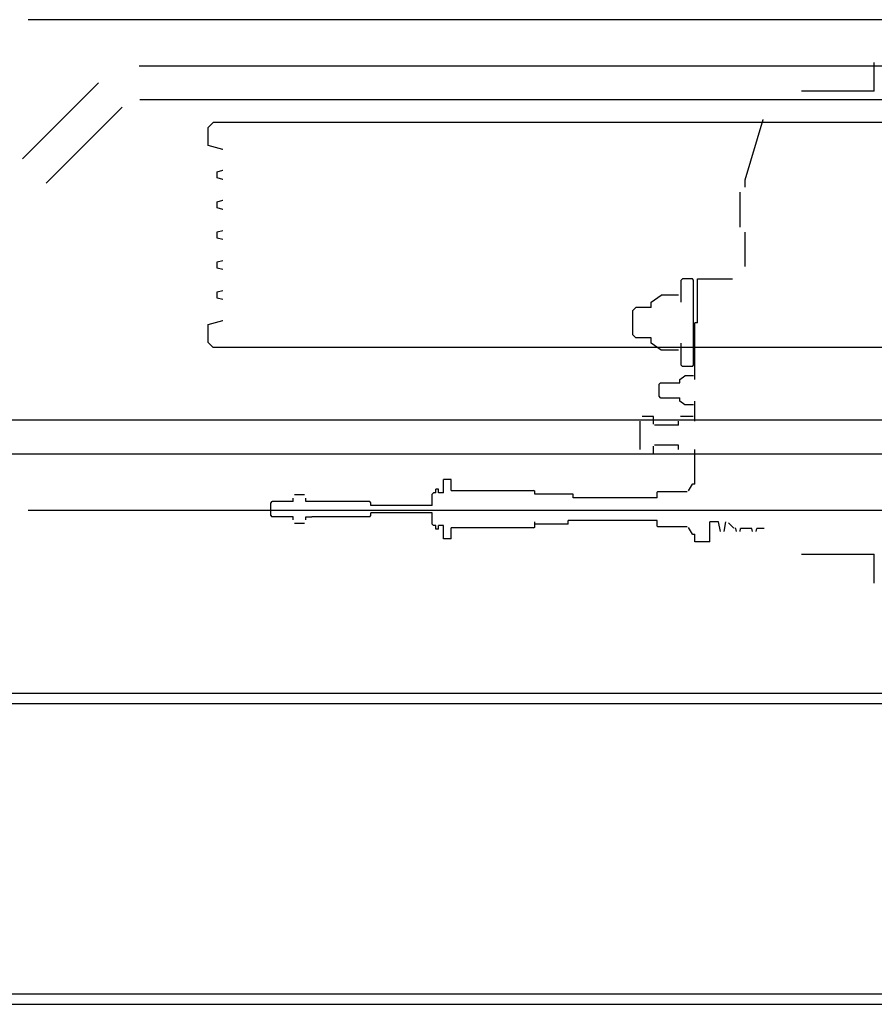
# Model space of a CAD drawing. Header units: millimetres. Extents: x -8838 to 31257, y -6224 to 3754.
# Tile 113 of 205: x 3743 to 3777, y -4956 to -4916. Entities that reach past the tile are written whole.
import ezdxf

# ---------------------------------------------------------------- set-up
doc = ezdxf.new("R2010")
doc.units = ezdxf.units.MM
doc.header["$LTSCALE"] = 10
doc.header["$MEASUREMENT"] = 0
doc.linetypes.add('rzut 2 pietra$0$ArchiTECH.PC Solid Line Type', pattern=[0])
doc.linetypes.add('SUFIT_2 PIETRO$0$ArchiTECH.PC Solid Line Type', pattern=[0])
doc.layers.add('IS_ARCH', color=254, linetype='CONTINUOUS', lineweight=18)
doc.layers.add('SUFIT_2 PIETRO$0$WINDA', color=254, linetype='CONTINUOUS')

msp = doc.modelspace()

# ---------------------------------------------------------------- linework, layer by layer
at = {"layer": 'IS_ARCH', "linetype": 'rzut 2 pietra$0$ArchiTECH.PC Solid Line Type'}
for p, q in [((3800.098, -4916.29), (3743.498, -4916.29)), ((3800.098, -4916.29), (3743.498, -4916.29)), ((3800.098, -4916.29), (3743.498, -4916.29)), ((3795.656, -4918.14), (3747.94, -4918.14)), ((3795.656, -4918.14), (3747.94, -4918.14)), ((3795.656, -4918.14), (3747.94, -4918.14)), ((3777.296, -4919.143), (3777.297, -4917.993)), ((3777.296, -4919.143), (3777.297, -4917.993)), ((3777.296, -4919.143), (3777.297, -4917.993)), ((3743.281, -4921.847), (3746.314, -4918.813)), ((3743.281, -4921.847), (3746.314, -4918.813)), ((3743.281, -4921.847), (3746.314, -4918.813)), ((3795.636, -4919.49), (3747.961, -4919.49)), ((3795.636, -4919.49), (3747.961, -4919.49)), ((3795.636, -4919.49), (3747.961, -4919.49)), ((3777.296, -4919.143), (3774.389, -4919.143)), ((3777.296, -4919.143), (3774.389, -4919.143)), ((3777.296, -4919.143), (3774.389, -4919.143)), ((3744.221, -4922.816), (3747.254, -4919.782)), ((3744.221, -4922.816), (3747.254, -4919.782)), ((3744.221, -4922.816), (3747.254, -4919.782)), ((3772.133, -4922.693), (3772.856, -4920.283)), ((3772.133, -4922.693), (3772.856, -4920.283)), ((3772.133, -4922.693), (3772.856, -4920.283)), ((3750.698, -4920.59), (3750.898, -4920.39)), ((3750.698, -4920.59), (3750.898, -4920.39)), ((3750.698, -4920.59), (3750.898, -4920.39)), ((3750.698, -4921.318), (3750.698, -4920.59)), ((3750.698, -4921.318), (3750.698, -4920.59)), ((3750.698, -4921.318), (3750.698, -4920.59)), ((3792.698, -4920.39), (3750.898, -4920.39)), ((3792.698, -4920.39), (3750.898, -4920.39)), ((3792.698, -4920.39), (3750.898, -4920.39)), ((3751.28, -4921.474), (3750.698, -4921.318)), ((3751.28, -4921.474), (3750.698, -4921.318)), ((3751.28, -4921.474), (3750.698, -4921.318)), ((3751.048, -4922.367), (3751.28, -4922.305)), ((3751.048, -4922.367), (3751.28, -4922.305)), ((3751.048, -4922.367), (3751.28, -4922.305)), ((3751.048, -4922.612), (3751.048, -4922.367)), ((3751.048, -4922.612), (3751.048, -4922.367)), ((3751.048, -4922.612), (3751.048, -4922.367)), ((3751.28, -4922.674), (3751.048, -4922.612)), ((3751.28, -4922.674), (3751.048, -4922.612)), ((3751.28, -4922.674), (3751.048, -4922.612)), ((3772.133, -4922.979), (3772.133, -4922.693)), ((3772.133, -4922.979), (3772.133, -4922.693)), ((3772.133, -4922.979), (3772.133, -4922.693)), ((3771.933, -4924.579), (3771.933, -4923.179)), ((3771.933, -4924.579), (3771.933, -4923.179)), ((3771.933, -4924.579), (3771.933, -4923.179)), ((3751.048, -4923.567), (3751.28, -4923.505)), ((3751.048, -4923.567), (3751.28, -4923.505)), ((3751.048, -4923.567), (3751.28, -4923.505)), ((3751.048, -4923.812), (3751.048, -4923.567)), ((3751.048, -4923.812), (3751.048, -4923.567)), ((3751.048, -4923.812), (3751.048, -4923.567)), ((3751.28, -4923.874), (3751.048, -4923.812)), ((3751.28, -4923.874), (3751.048, -4923.812)), ((3751.28, -4923.874), (3751.048, -4923.812)), ((3751.048, -4924.767), (3751.28, -4924.705)), ((3751.048, -4924.767), (3751.28, -4924.705)), ((3751.048, -4924.767), (3751.28, -4924.705)), ((3751.048, -4925.012), (3751.048, -4924.767)), ((3751.048, -4925.012), (3751.048, -4924.767)), ((3751.048, -4925.012), (3751.048, -4924.767)), ((3751.28, -4925.074), (3751.048, -4925.012)), ((3751.28, -4925.074), (3751.048, -4925.012)), ((3751.28, -4925.074), (3751.048, -4925.012)), ((3772.133, -4926.143), (3772.133, -4924.779)), ((3772.133, -4926.143), (3772.133, -4924.779)), ((3772.133, -4926.143), (3772.133, -4924.779)), ((3751.048, -4925.967), (3751.28, -4925.905)), ((3751.048, -4925.967), (3751.28, -4925.905)), ((3751.048, -4925.967), (3751.28, -4925.905)), ((3751.048, -4926.212), (3751.048, -4925.967)), ((3751.048, -4926.212), (3751.048, -4925.967)), ((3751.048, -4926.212), (3751.048, -4925.967)), ((3751.28, -4926.274), (3751.048, -4926.212)), ((3751.28, -4926.274), (3751.048, -4926.212)), ((3751.28, -4926.274), (3751.048, -4926.212)), ((3769.581, -4926.693), (3769.631, -4926.643)), ((3769.581, -4926.693), (3769.631, -4926.643)), ((3769.581, -4926.693), (3769.631, -4926.643)), ((3769.581, -4927.57), (3769.581, -4926.693)), ((3769.581, -4927.57), (3769.581, -4926.693)), ((3769.581, -4927.57), (3769.581, -4926.693)), ((3770.031, -4926.643), (3769.631, -4926.643)), ((3770.031, -4926.643), (3769.631, -4926.643)), ((3770.031, -4926.643), (3769.631, -4926.643)), ((3770.081, -4926.693), (3770.031, -4926.643)), ((3770.081, -4926.693), (3770.031, -4926.643)), ((3770.081, -4926.693), (3770.031, -4926.643)), ((3770.081, -4930.093), (3770.081, -4926.693)), ((3770.081, -4930.093), (3770.081, -4926.693)), ((3770.081, -4930.093), (3770.081, -4926.693)), ((3770.233, -4926.643), (3771.633, -4926.643)), ((3770.233, -4928.393), (3770.233, -4926.643)), ((3770.233, -4926.643), (3771.633, -4926.643)), ((3770.233, -4928.393), (3770.233, -4926.643)), ((3770.233, -4928.393), (3770.233, -4926.643)), ((3770.233, -4926.643), (3771.633, -4926.643)), ((3751.048, -4927.167), (3751.28, -4927.105)), ((3751.048, -4927.167), (3751.28, -4927.105)), ((3751.048, -4927.167), (3751.28, -4927.105)), ((3751.048, -4927.412), (3751.048, -4927.167)), ((3751.048, -4927.412), (3751.048, -4927.167)), ((3751.048, -4927.412), (3751.048, -4927.167)), ((3768.381, -4927.57), (3768.783, -4927.296)), ((3768.381, -4927.57), (3768.783, -4927.296)), ((3768.381, -4927.57), (3768.783, -4927.296)), ((3769.478, -4927.296), (3768.783, -4927.296)), ((3769.478, -4927.296), (3768.783, -4927.296)), ((3769.478, -4927.296), (3768.783, -4927.296)), ((3751.28, -4927.474), (3751.048, -4927.412)), ((3751.28, -4927.474), (3751.048, -4927.412)), ((3751.28, -4927.474), (3751.048, -4927.412)), ((3768.381, -4927.793), (3768.381, -4927.57)), ((3768.381, -4927.793), (3768.381, -4927.57)), ((3768.381, -4927.793), (3768.381, -4927.57)), ((3767.651, -4927.913), (3767.771, -4927.793)), ((3767.651, -4927.913), (3767.771, -4927.793)), ((3767.651, -4927.913), (3767.771, -4927.793)), ((3767.651, -4928.873), (3767.651, -4927.913)), ((3767.651, -4928.873), (3767.651, -4927.913)), ((3767.651, -4928.873), (3767.651, -4927.913)), ((3768.381, -4927.793), (3767.771, -4927.793)), ((3768.381, -4927.793), (3767.771, -4927.793)), ((3768.381, -4927.793), (3767.771, -4927.793)), ((3750.698, -4928.461), (3751.28, -4928.305)), ((3750.698, -4928.461), (3751.28, -4928.305)), ((3750.698, -4928.461), (3751.28, -4928.305)), ((3750.698, -4929.19), (3750.698, -4928.461)), ((3750.698, -4929.19), (3750.698, -4928.461)), ((3750.698, -4929.19), (3750.698, -4928.461)), ((3770.233, -4928.393), (3770.131, -4928.393)), ((3770.131, -4930.659), (3770.131, -4928.393)), ((3770.233, -4928.393), (3770.131, -4928.393)), ((3770.131, -4930.659), (3770.131, -4928.393)), ((3770.131, -4930.659), (3770.131, -4928.393)), ((3770.233, -4928.393), (3770.131, -4928.393)), ((3767.771, -4928.993), (3767.651, -4928.873)), ((3767.771, -4928.993), (3767.651, -4928.873)), ((3767.771, -4928.993), (3767.651, -4928.873)), ((3750.898, -4929.39), (3750.698, -4929.19)), ((3750.898, -4929.39), (3750.698, -4929.19)), ((3750.898, -4929.39), (3750.698, -4929.19)), ((3768.381, -4928.993), (3767.771, -4928.993)), ((3768.381, -4928.993), (3767.771, -4928.993)), ((3768.381, -4928.993), (3767.771, -4928.993)), ((3768.381, -4929.215), (3768.381, -4928.993)), ((3768.381, -4929.215), (3768.381, -4928.993)), ((3768.381, -4929.215), (3768.381, -4928.993)), ((3768.783, -4929.489), (3768.381, -4929.215)), ((3768.783, -4929.489), (3768.381, -4929.215)), ((3768.783, -4929.489), (3768.381, -4929.215)), ((3769.581, -4930.093), (3769.581, -4929.215)), ((3769.581, -4930.093), (3769.581, -4929.215)), ((3769.581, -4930.093), (3769.581, -4929.215)), ((3792.698, -4929.39), (3750.898, -4929.39)), ((3792.698, -4929.39), (3750.898, -4929.39)), ((3792.698, -4929.39), (3750.898, -4929.39)), ((3769.478, -4929.489), (3768.783, -4929.489)), ((3769.478, -4929.489), (3768.783, -4929.489)), ((3769.478, -4929.489), (3768.783, -4929.489)), ((3769.631, -4930.143), (3769.581, -4930.093)), ((3769.631, -4930.143), (3769.581, -4930.093)), ((3769.631, -4930.143), (3769.581, -4930.093)), ((3770.031, -4930.143), (3770.081, -4930.093)), ((3770.031, -4930.143), (3770.081, -4930.093)), ((3770.031, -4930.143), (3770.081, -4930.093)), ((3769.531, -4930.659), (3769.734, -4930.515)), ((3769.531, -4930.659), (3769.734, -4930.515)), ((3769.531, -4930.659), (3769.734, -4930.515)), ((3770.031, -4930.143), (3769.631, -4930.143)), ((3770.031, -4930.143), (3769.631, -4930.143)), ((3770.031, -4930.143), (3769.631, -4930.143)), ((3770.077, -4930.515), (3769.734, -4930.515)), ((3770.077, -4930.515), (3769.734, -4930.515)), ((3770.077, -4930.515), (3769.734, -4930.515)), ((3768.704, -4930.853), (3768.764, -4930.793)), ((3768.704, -4930.853), (3768.764, -4930.793)), ((3768.704, -4930.853), (3768.764, -4930.793)), ((3768.704, -4931.333), (3768.704, -4930.853)), ((3768.704, -4931.333), (3768.704, -4930.853)), ((3768.704, -4931.333), (3768.704, -4930.853)), ((3768.764, -4930.793), (3769.531, -4930.793)), ((3768.764, -4930.793), (3769.531, -4930.793)), ((3768.764, -4930.793), (3769.531, -4930.793)), ((3769.531, -4930.793), (3769.531, -4930.659)), ((3769.531, -4930.793), (3769.531, -4930.659)), ((3769.531, -4930.793), (3769.531, -4930.659)), ((3768.764, -4931.393), (3768.704, -4931.333)), ((3768.764, -4931.393), (3768.704, -4931.333)), ((3768.764, -4931.393), (3768.704, -4931.333)), ((3768.764, -4931.393), (3769.531, -4931.393)), ((3768.764, -4931.393), (3769.531, -4931.393)), ((3768.764, -4931.393), (3769.531, -4931.393)), ((3769.531, -4931.526), (3769.531, -4931.393)), ((3769.531, -4931.526), (3769.531, -4931.393)), ((3769.531, -4931.526), (3769.531, -4931.393)), ((3769.734, -4931.67), (3769.531, -4931.526)), ((3769.734, -4931.67), (3769.531, -4931.526)), ((3769.734, -4931.67), (3769.531, -4931.526)), ((3770.077, -4931.67), (3769.734, -4931.67)), ((3770.077, -4931.67), (3769.734, -4931.67)), ((3770.077, -4931.67), (3769.734, -4931.67)), ((3770.131, -4932.33), (3770.131, -4931.526)), ((3770.131, -4932.33), (3770.131, -4931.526)), ((3770.131, -4932.33), (3770.131, -4931.526)), ((3804.998, -4932.29), (3738.599, -4932.29)), ((3804.998, -4932.29), (3738.599, -4932.29)), ((3804.998, -4932.29), (3738.599, -4932.29)), ((3767.95, -4933.455), (3767.95, -4932.33)), ((3767.95, -4933.455), (3767.95, -4932.33)), ((3767.95, -4933.455), (3767.95, -4932.33)), ((3768.48, -4932.142), (3768.02, -4932.142)), ((3768.48, -4932.142), (3768.02, -4932.142)), ((3768.48, -4932.142), (3768.02, -4932.142)), ((3768.48, -4932.453), (3768.48, -4932.142)), ((3768.48, -4932.453), (3768.48, -4932.142)), ((3768.48, -4932.453), (3768.48, -4932.142)), ((3769.481, -4932.493), (3768.52, -4932.493)), ((3769.481, -4932.493), (3768.52, -4932.493)), ((3769.481, -4932.493), (3768.52, -4932.493)), ((3769.481, -4932.493), (3769.481, -4932.33)), ((3769.481, -4932.493), (3769.481, -4932.33)), ((3769.481, -4932.493), (3769.481, -4932.33)), ((3770.061, -4932.142), (3769.55, -4932.142)), ((3770.061, -4932.142), (3769.55, -4932.142)), ((3770.061, -4932.142), (3769.55, -4932.142)), ((3804.948, -4933.64), (3738.749, -4933.64)), ((3804.948, -4933.64), (3738.749, -4933.64)), ((3804.948, -4933.64), (3738.749, -4933.64)), ((3768.48, -4933.643), (3768.02, -4933.643)), ((3768.48, -4933.643), (3768.02, -4933.643)), ((3768.48, -4933.643), (3768.02, -4933.643)), ((3768.48, -4933.643), (3768.48, -4933.333)), ((3768.48, -4933.643), (3768.48, -4933.333)), ((3768.48, -4933.643), (3768.48, -4933.333)), ((3769.481, -4933.293), (3768.52, -4933.293)), ((3769.481, -4933.293), (3768.52, -4933.293)), ((3769.481, -4933.293), (3768.52, -4933.293)), ((3769.481, -4933.455), (3769.481, -4933.293)), ((3769.481, -4933.455), (3769.481, -4933.293)), ((3769.481, -4933.455), (3769.481, -4933.293)), ((3770.061, -4933.643), (3769.55, -4933.643)), ((3770.061, -4933.643), (3769.55, -4933.643)), ((3770.061, -4933.643), (3769.55, -4933.643)), ((3770.131, -4934.132), (3770.131, -4933.455)), ((3770.131, -4934.132), (3770.131, -4933.455)), ((3770.131, -4934.132), (3770.131, -4933.455)), ((3770.131, -4934.843), (3770.131, -4934.132)), ((3770.131, -4934.843), (3770.131, -4934.132)), ((3770.131, -4934.843), (3770.131, -4934.132)), ((3760.391, -4934.658), (3760.091, -4934.658)), ((3760.091, -4935.193), (3760.091, -4934.658)), ((3760.391, -4934.658), (3760.091, -4934.658)), ((3760.091, -4935.193), (3760.091, -4934.658)), ((3760.091, -4935.193), (3760.091, -4934.658)), ((3760.391, -4934.658), (3760.091, -4934.658)), ((3760.391, -4935.093), (3760.391, -4934.658)), ((3760.391, -4935.093), (3760.391, -4934.658)), ((3760.391, -4935.093), (3760.391, -4934.658)), ((3769.878, -4935.113), (3770.033, -4934.843)), ((3769.878, -4935.113), (3770.033, -4934.843)), ((3769.878, -4935.113), (3770.033, -4934.843)), ((3770.131, -4934.843), (3770.033, -4934.843)), ((3770.131, -4934.843), (3770.033, -4934.843)), ((3770.131, -4934.843), (3770.033, -4934.843)), ((3770.131, -4934.843), (3770.131, -4934.743)), ((3770.131, -4934.843), (3770.131, -4934.743)), ((3770.131, -4934.843), (3770.131, -4934.743)), ((3759.641, -4935.243), (3759.691, -4935.193)), ((3759.641, -4935.243), (3759.691, -4935.193)), ((3759.641, -4935.243), (3759.691, -4935.193)), ((3759.641, -4935.493), (3759.641, -4935.243)), ((3759.641, -4935.493), (3759.641, -4935.243)), ((3759.641, -4935.493), (3759.641, -4935.243)), ((3759.781, -4935.193), (3759.691, -4935.193)), ((3759.781, -4935.193), (3759.691, -4935.193)), ((3759.781, -4935.193), (3759.691, -4935.193)), ((3759.891, -4935.043), (3759.781, -4935.043)), ((3759.781, -4935.193), (3759.781, -4935.043)), ((3759.891, -4935.043), (3759.781, -4935.043)), ((3759.781, -4935.193), (3759.781, -4935.043)), ((3759.781, -4935.193), (3759.781, -4935.043)), ((3759.891, -4935.043), (3759.781, -4935.043)), ((3759.891, -4935.193), (3759.891, -4935.043)), ((3759.891, -4935.193), (3759.891, -4935.043)), ((3759.891, -4935.193), (3759.891, -4935.043)), ((3760.091, -4935.193), (3759.891, -4935.193)), ((3760.091, -4935.193), (3759.891, -4935.193)), ((3760.091, -4935.193), (3759.891, -4935.193)), ((3760.391, -4935.093), (3763.691, -4935.093)), ((3760.391, -4935.093), (3763.691, -4935.093)), ((3760.391, -4935.093), (3763.691, -4935.093)), ((3763.741, -4935.143), (3763.691, -4935.093)), ((3763.741, -4935.143), (3763.691, -4935.093)), ((3763.741, -4935.143), (3763.691, -4935.093)), ((3763.741, -4935.243), (3763.741, -4935.143)), ((3763.741, -4935.243), (3763.741, -4935.143)), ((3763.741, -4935.243), (3763.741, -4935.143)), ((3765.269, -4935.243), (3763.741, -4935.243)), ((3765.269, -4935.243), (3763.741, -4935.243)), ((3765.269, -4935.243), (3763.741, -4935.243)), ((3765.269, -4935.393), (3765.269, -4935.243)), ((3765.269, -4935.393), (3765.269, -4935.243)), ((3765.269, -4935.393), (3765.269, -4935.243)), ((3768.626, -4935.163), (3768.646, -4935.143)), ((3768.626, -4935.163), (3768.646, -4935.143)), ((3768.626, -4935.163), (3768.646, -4935.143)), ((3768.626, -4935.353), (3768.626, -4935.163)), ((3768.626, -4935.353), (3768.626, -4935.163)), ((3768.626, -4935.353), (3768.626, -4935.163)), ((3768.646, -4935.143), (3769.826, -4935.143)), ((3768.646, -4935.143), (3769.826, -4935.143)), ((3768.646, -4935.143), (3769.826, -4935.143)), ((3753.193, -4935.603), (3753.253, -4935.543)), ((3753.193, -4935.603), (3753.253, -4935.543)), ((3753.193, -4935.603), (3753.253, -4935.543)), ((3753.193, -4936.083), (3753.193, -4935.603)), ((3753.193, -4936.083), (3753.193, -4935.603)), ((3753.193, -4936.083), (3753.193, -4935.603)), ((3754.093, -4935.543), (3753.253, -4935.543)), ((3754.093, -4935.543), (3753.253, -4935.543)), ((3754.093, -4935.543), (3753.253, -4935.543)), ((3754.093, -4935.543), (3754.093, -4935.409)), ((3754.093, -4935.543), (3754.093, -4935.409)), ((3754.093, -4935.543), (3754.093, -4935.409)), ((3754.539, -4935.265), (3754.146, -4935.265)), ((3754.539, -4935.265), (3754.146, -4935.265)), ((3754.539, -4935.265), (3754.146, -4935.265)), ((3754.593, -4935.543), (3754.593, -4935.409)), ((3754.593, -4935.543), (3754.593, -4935.409)), ((3754.593, -4935.543), (3754.593, -4935.409)), ((3757.143, -4935.543), (3754.593, -4935.543)), ((3757.143, -4935.543), (3754.593, -4935.543)), ((3757.143, -4935.543), (3754.593, -4935.543)), ((3757.193, -4935.593), (3757.143, -4935.543)), ((3757.193, -4935.593), (3757.143, -4935.543)), ((3757.193, -4935.593), (3757.143, -4935.543)), ((3757.193, -4935.693), (3757.193, -4935.593)), ((3757.193, -4935.693), (3757.193, -4935.593)), ((3757.193, -4935.693), (3757.193, -4935.593)), ((3759.641, -4935.693), (3759.641, -4935.493)), ((3759.641, -4935.693), (3759.641, -4935.493)), ((3759.641, -4935.693), (3759.641, -4935.493)), ((3768.626, -4935.393), (3765.269, -4935.393)), ((3768.626, -4935.393), (3765.269, -4935.393)), ((3768.626, -4935.393), (3765.269, -4935.393)), ((3768.626, -4935.393), (3768.626, -4935.353)), ((3768.626, -4935.393), (3768.626, -4935.353)), ((3768.626, -4935.393), (3768.626, -4935.353)), ((3800.098, -4935.89), (3743.498, -4935.89)), ((3800.098, -4935.89), (3743.498, -4935.89)), ((3800.098, -4935.89), (3743.498, -4935.89)), ((3759.641, -4935.693), (3757.193, -4935.693)), ((3759.641, -4935.693), (3757.193, -4935.693)), ((3759.641, -4935.693), (3757.193, -4935.693)), ((3759.641, -4935.993), (3757.193, -4935.993)), ((3757.193, -4936.093), (3757.193, -4935.993)), ((3759.641, -4935.993), (3757.193, -4935.993)), ((3757.193, -4936.093), (3757.193, -4935.993)), ((3757.193, -4936.093), (3757.193, -4935.993)), ((3759.641, -4935.993), (3757.193, -4935.993)), ((3759.641, -4936.193), (3759.641, -4935.993)), ((3759.641, -4936.193), (3759.641, -4935.993)), ((3759.641, -4936.193), (3759.641, -4935.993)), ((3753.253, -4936.143), (3753.193, -4936.083)), ((3753.253, -4936.143), (3753.193, -4936.083)), ((3753.253, -4936.143), (3753.193, -4936.083)), ((3754.093, -4936.143), (3753.253, -4936.143)), ((3754.093, -4936.143), (3753.253, -4936.143)), ((3754.093, -4936.143), (3753.253, -4936.143)), ((3754.093, -4936.276), (3754.093, -4936.143)), ((3754.093, -4936.276), (3754.093, -4936.143)), ((3754.093, -4936.276), (3754.093, -4936.143)), ((3754.539, -4936.42), (3754.146, -4936.42)), ((3754.539, -4936.42), (3754.146, -4936.42)), ((3754.539, -4936.42), (3754.146, -4936.42)), ((3754.593, -4936.143), (3754.836, -4936.143)), ((3754.593, -4936.276), (3754.593, -4936.143)), ((3754.593, -4936.143), (3754.836, -4936.143)), ((3754.593, -4936.276), (3754.593, -4936.143)), ((3754.593, -4936.276), (3754.593, -4936.143)), ((3754.593, -4936.143), (3754.836, -4936.143)), ((3757.143, -4936.143), (3754.836, -4936.143)), ((3757.143, -4936.143), (3754.836, -4936.143)), ((3757.143, -4936.143), (3754.836, -4936.143)), ((3757.143, -4936.143), (3757.193, -4936.093)), ((3757.143, -4936.143), (3757.193, -4936.093)), ((3757.143, -4936.143), (3757.193, -4936.093)), ((3759.641, -4936.443), (3759.641, -4936.193)), ((3759.641, -4936.443), (3759.641, -4936.193)), ((3759.641, -4936.443), (3759.641, -4936.193)), ((3763.741, -4936.543), (3763.741, -4936.343)), ((3763.741, -4936.543), (3763.741, -4936.343)), ((3763.741, -4936.543), (3763.741, -4936.343)), ((3768.626, -4936.293), (3765.07, -4936.293)), ((3765.07, -4936.443), (3765.07, -4936.293)), ((3768.626, -4936.293), (3765.07, -4936.293)), ((3765.07, -4936.443), (3765.07, -4936.293)), ((3765.07, -4936.443), (3765.07, -4936.293)), ((3768.626, -4936.293), (3765.07, -4936.293)), ((3768.626, -4936.523), (3768.626, -4936.293)), ((3768.626, -4936.523), (3768.626, -4936.293)), ((3768.626, -4936.523), (3768.626, -4936.293)), ((3771.08, -4936.343), (3770.731, -4936.343)), ((3770.731, -4936.643), (3770.731, -4936.343)), ((3770.731, -4937.143), (3770.731, -4936.343)), ((3771.08, -4936.343), (3770.731, -4936.343)), ((3770.731, -4936.643), (3770.731, -4936.343)), ((3770.731, -4937.143), (3770.731, -4936.343)), ((3770.731, -4937.143), (3770.731, -4936.343)), ((3770.731, -4936.643), (3770.731, -4936.343)), ((3771.08, -4936.343), (3770.731, -4936.343)), ((3771.151, -4936.731), (3771.08, -4936.343)), ((3771.151, -4936.731), (3771.08, -4936.343)), ((3771.151, -4936.731), (3771.08, -4936.343)), ((3771.299, -4936.731), (3771.369, -4936.343)), ((3771.299, -4936.731), (3771.369, -4936.343)), ((3771.299, -4936.731), (3771.369, -4936.343)), ((3771.683, -4936.6), (3771.472, -4936.389)), ((3771.683, -4936.6), (3771.472, -4936.389)), ((3771.683, -4936.6), (3771.472, -4936.389)), ((3759.691, -4936.493), (3759.641, -4936.443)), ((3759.691, -4936.493), (3759.641, -4936.443)), ((3759.691, -4936.493), (3759.641, -4936.443)), ((3759.781, -4936.493), (3759.691, -4936.493)), ((3759.781, -4936.493), (3759.691, -4936.493)), ((3759.781, -4936.493), (3759.691, -4936.493)), ((3759.781, -4936.643), (3759.781, -4936.493)), ((3759.781, -4936.643), (3759.781, -4936.493)), ((3759.781, -4936.643), (3759.781, -4936.493)), ((3759.891, -4936.643), (3759.781, -4936.643)), ((3759.891, -4936.643), (3759.781, -4936.643)), ((3759.891, -4936.643), (3759.781, -4936.643)), ((3760.091, -4936.493), (3759.891, -4936.493)), ((3759.891, -4936.643), (3759.891, -4936.493)), ((3760.091, -4936.493), (3759.891, -4936.493)), ((3759.891, -4936.643), (3759.891, -4936.493)), ((3759.891, -4936.643), (3759.891, -4936.493)), ((3760.091, -4936.493), (3759.891, -4936.493)), ((3760.091, -4937.028), (3760.091, -4936.493)), ((3760.091, -4937.028), (3760.091, -4936.493)), ((3760.091, -4937.028), (3760.091, -4936.493)), ((3760.391, -4937.028), (3760.391, -4936.593)), ((3763.691, -4936.593), (3760.391, -4936.593)), ((3760.391, -4937.028), (3760.391, -4936.593)), ((3763.691, -4936.593), (3760.391, -4936.593)), ((3763.691, -4936.593), (3760.391, -4936.593)), ((3760.391, -4937.028), (3760.391, -4936.593)), ((3763.691, -4936.593), (3763.741, -4936.543)), ((3763.691, -4936.593), (3763.741, -4936.543)), ((3763.691, -4936.593), (3763.741, -4936.543)), ((3765.07, -4936.443), (3763.741, -4936.443)), ((3765.07, -4936.443), (3763.741, -4936.443)), ((3765.07, -4936.443), (3763.741, -4936.443)), ((3768.646, -4936.543), (3768.626, -4936.523)), ((3768.646, -4936.543), (3768.626, -4936.523)), ((3768.646, -4936.543), (3768.626, -4936.523)), ((3769.826, -4936.543), (3768.646, -4936.543)), ((3769.826, -4936.543), (3768.646, -4936.543)), ((3769.826, -4936.543), (3768.646, -4936.543)), ((3770.033, -4936.843), (3769.878, -4936.573)), ((3770.033, -4936.843), (3769.878, -4936.573)), ((3770.033, -4936.843), (3769.878, -4936.573)), ((3771.77, -4936.618), (3771.725, -4936.618)), ((3771.77, -4936.618), (3771.725, -4936.618)), ((3771.77, -4936.618), (3771.725, -4936.618)), ((3771.791, -4936.731), (3771.77, -4936.618)), ((3771.791, -4936.731), (3771.77, -4936.618)), ((3771.791, -4936.731), (3771.77, -4936.618)), ((3771.939, -4936.731), (3771.959, -4936.618)), ((3771.939, -4936.731), (3771.959, -4936.618)), ((3771.939, -4936.731), (3771.959, -4936.618)), ((3772.41, -4936.618), (3771.959, -4936.618)), ((3772.41, -4936.618), (3771.959, -4936.618)), ((3772.41, -4936.618), (3771.959, -4936.618)), ((3772.431, -4936.731), (3772.41, -4936.618)), ((3772.431, -4936.731), (3772.41, -4936.618)), ((3772.431, -4936.731), (3772.41, -4936.618)), ((3772.579, -4936.731), (3772.599, -4936.618)), ((3772.579, -4936.731), (3772.599, -4936.618)), ((3772.579, -4936.731), (3772.599, -4936.618)), ((3772.896, -4936.618), (3772.599, -4936.618)), ((3772.896, -4936.618), (3772.599, -4936.618)), ((3772.896, -4936.618), (3772.599, -4936.618)), ((3760.391, -4937.028), (3760.091, -4937.028)), ((3760.391, -4937.028), (3760.091, -4937.028)), ((3760.391, -4937.028), (3760.091, -4937.028)), ((3770.033, -4936.843), (3770.131, -4936.843)), ((3770.033, -4936.843), (3770.131, -4936.843)), ((3770.033, -4936.843), (3770.131, -4936.843)), ((3770.131, -4937.143), (3770.131, -4936.843)), ((3770.131, -4937.143), (3770.131, -4936.843)), ((3770.131, -4937.143), (3770.131, -4936.843)), ((3770.731, -4937.143), (3770.131, -4937.143)), ((3770.731, -4937.143), (3770.131, -4937.143)), ((3770.731, -4937.143), (3770.131, -4937.143)), ((3774.389, -4937.643), (3777.297, -4937.643)), ((3774.389, -4937.643), (3777.297, -4937.643)), ((3774.389, -4937.643), (3777.297, -4937.643)), ((3777.297, -4938.793), (3777.297, -4937.643)), ((3777.297, -4938.793), (3777.297, -4937.643)), ((3777.297, -4938.793), (3777.297, -4937.643)), ((3905.298, -4943.21), (3715.298, -4943.21)), ((3905.298, -4943.21), (3715.298, -4943.21)), ((3905.298, -4943.21), (3715.298, -4943.21)), ((3905.298, -4943.21), (3715.298, -4943.21)), ((3905.298, -4943.624), (3715.428, -4943.624)), ((3703.298, -4955.21), (3917.298, -4955.21)), ((3703.428, -4955.624), (3917.298, -4955.624))]:
    msp.add_line(p, q, dxfattribs=at)
at = {"layer": 'SUFIT_2 PIETRO$0$WINDA', "linetype": 'SUFIT_2 PIETRO$0$ArchiTECH.PC Solid Line Type'}
for p, q in [((3800.098, -4916.29), (3743.498, -4916.29)), ((3800.098, -4916.29), (3743.498, -4916.29)), ((3800.098, -4916.29), (3743.498, -4916.29)), ((3795.656, -4918.14), (3747.94, -4918.14)), ((3795.656, -4918.14), (3747.94, -4918.14)), ((3795.656, -4918.14), (3747.94, -4918.14)), ((3777.296, -4919.143), (3777.297, -4917.993)), ((3777.296, -4919.143), (3777.297, -4917.993)), ((3777.296, -4919.143), (3777.297, -4917.993)), ((3743.281, -4921.847), (3746.314, -4918.813)), ((3743.281, -4921.847), (3746.314, -4918.813)), ((3743.281, -4921.847), (3746.314, -4918.813)), ((3795.636, -4919.49), (3747.961, -4919.49)), ((3795.636, -4919.49), (3747.961, -4919.49)), ((3795.636, -4919.49), (3747.961, -4919.49)), ((3777.296, -4919.143), (3774.389, -4919.143)), ((3777.296, -4919.143), (3774.389, -4919.143)), ((3777.296, -4919.143), (3774.389, -4919.143)), ((3744.221, -4922.816), (3747.254, -4919.782)), ((3744.221, -4922.816), (3747.254, -4919.782)), ((3744.221, -4922.816), (3747.254, -4919.782)), ((3772.133, -4922.693), (3772.856, -4920.283)), ((3772.133, -4922.693), (3772.856, -4920.283)), ((3772.133, -4922.693), (3772.856, -4920.283)), ((3750.698, -4920.59), (3750.898, -4920.39)), ((3750.698, -4920.59), (3750.898, -4920.39)), ((3750.698, -4920.59), (3750.898, -4920.39)), ((3750.698, -4921.318), (3750.698, -4920.59)), ((3750.698, -4921.318), (3750.698, -4920.59)), ((3750.698, -4921.318), (3750.698, -4920.59)), ((3792.698, -4920.39), (3750.898, -4920.39)), ((3792.698, -4920.39), (3750.898, -4920.39)), ((3792.698, -4920.39), (3750.898, -4920.39)), ((3751.28, -4921.474), (3750.698, -4921.318)), ((3751.28, -4921.474), (3750.698, -4921.318)), ((3751.28, -4921.474), (3750.698, -4921.318)), ((3751.048, -4922.367), (3751.28, -4922.305)), ((3751.048, -4922.367), (3751.28, -4922.305)), ((3751.048, -4922.367), (3751.28, -4922.305)), ((3751.048, -4922.612), (3751.048, -4922.367)), ((3751.048, -4922.612), (3751.048, -4922.367)), ((3751.048, -4922.612), (3751.048, -4922.367)), ((3751.28, -4922.674), (3751.048, -4922.612)), ((3751.28, -4922.674), (3751.048, -4922.612)), ((3751.28, -4922.674), (3751.048, -4922.612)), ((3772.133, -4922.979), (3772.133, -4922.693)), ((3772.133, -4922.979), (3772.133, -4922.693)), ((3772.133, -4922.979), (3772.133, -4922.693)), ((3771.933, -4924.579), (3771.933, -4923.179)), ((3771.933, -4924.579), (3771.933, -4923.179)), ((3771.933, -4924.579), (3771.933, -4923.179)), ((3751.048, -4923.567), (3751.28, -4923.505)), ((3751.048, -4923.567), (3751.28, -4923.505)), ((3751.048, -4923.567), (3751.28, -4923.505)), ((3751.048, -4923.812), (3751.048, -4923.567)), ((3751.048, -4923.812), (3751.048, -4923.567)), ((3751.048, -4923.812), (3751.048, -4923.567)), ((3751.28, -4923.874), (3751.048, -4923.812)), ((3751.28, -4923.874), (3751.048, -4923.812)), ((3751.28, -4923.874), (3751.048, -4923.812)), ((3751.048, -4924.767), (3751.28, -4924.705)), ((3751.048, -4924.767), (3751.28, -4924.705)), ((3751.048, -4924.767), (3751.28, -4924.705)), ((3751.048, -4925.012), (3751.048, -4924.767)), ((3751.048, -4925.012), (3751.048, -4924.767)), ((3751.048, -4925.012), (3751.048, -4924.767)), ((3751.28, -4925.074), (3751.048, -4925.012)), ((3751.28, -4925.074), (3751.048, -4925.012)), ((3751.28, -4925.074), (3751.048, -4925.012)), ((3772.133, -4926.143), (3772.133, -4924.779)), ((3772.133, -4926.143), (3772.133, -4924.779)), ((3772.133, -4926.143), (3772.133, -4924.779)), ((3751.048, -4925.967), (3751.28, -4925.905)), ((3751.048, -4925.967), (3751.28, -4925.905)), ((3751.048, -4925.967), (3751.28, -4925.905)), ((3751.048, -4926.212), (3751.048, -4925.967)), ((3751.048, -4926.212), (3751.048, -4925.967)), ((3751.048, -4926.212), (3751.048, -4925.967)), ((3751.28, -4926.274), (3751.048, -4926.212)), ((3751.28, -4926.274), (3751.048, -4926.212)), ((3751.28, -4926.274), (3751.048, -4926.212)), ((3769.581, -4926.693), (3769.631, -4926.643)), ((3769.581, -4926.693), (3769.631, -4926.643)), ((3769.581, -4926.693), (3769.631, -4926.643)), ((3769.581, -4927.57), (3769.581, -4926.693)), ((3769.581, -4927.57), (3769.581, -4926.693)), ((3769.581, -4927.57), (3769.581, -4926.693)), ((3770.031, -4926.643), (3769.631, -4926.643)), ((3770.031, -4926.643), (3769.631, -4926.643)), ((3770.031, -4926.643), (3769.631, -4926.643)), ((3770.081, -4926.693), (3770.031, -4926.643)), ((3770.081, -4926.693), (3770.031, -4926.643)), ((3770.081, -4926.693), (3770.031, -4926.643)), ((3770.081, -4930.093), (3770.081, -4926.693)), ((3770.081, -4930.093), (3770.081, -4926.693)), ((3770.081, -4930.093), (3770.081, -4926.693)), ((3770.233, -4926.643), (3771.633, -4926.643)), ((3770.233, -4928.393), (3770.233, -4926.643)), ((3770.233, -4928.393), (3770.233, -4926.643)), ((3770.233, -4926.643), (3771.633, -4926.643)), ((3770.233, -4928.393), (3770.233, -4926.643)), ((3770.233, -4926.643), (3771.633, -4926.643)), ((3751.048, -4927.167), (3751.28, -4927.105)), ((3751.048, -4927.167), (3751.28, -4927.105)), ((3751.048, -4927.167), (3751.28, -4927.105)), ((3751.048, -4927.412), (3751.048, -4927.167)), ((3751.048, -4927.412), (3751.048, -4927.167)), ((3751.048, -4927.412), (3751.048, -4927.167)), ((3768.381, -4927.57), (3768.783, -4927.296)), ((3768.381, -4927.57), (3768.783, -4927.296)), ((3768.381, -4927.57), (3768.783, -4927.296)), ((3769.478, -4927.296), (3768.783, -4927.296)), ((3769.478, -4927.296), (3768.783, -4927.296)), ((3769.478, -4927.296), (3768.783, -4927.296)), ((3751.28, -4927.474), (3751.048, -4927.412)), ((3751.28, -4927.474), (3751.048, -4927.412)), ((3751.28, -4927.474), (3751.048, -4927.412)), ((3768.381, -4927.793), (3768.381, -4927.57)), ((3768.381, -4927.793), (3768.381, -4927.57)), ((3768.381, -4927.793), (3768.381, -4927.57)), ((3767.651, -4927.913), (3767.771, -4927.793)), ((3767.651, -4927.913), (3767.771, -4927.793)), ((3767.651, -4927.913), (3767.771, -4927.793)), ((3767.651, -4928.873), (3767.651, -4927.913)), ((3767.651, -4928.873), (3767.651, -4927.913)), ((3767.651, -4928.873), (3767.651, -4927.913)), ((3768.381, -4927.793), (3767.771, -4927.793)), ((3768.381, -4927.793), (3767.771, -4927.793)), ((3768.381, -4927.793), (3767.771, -4927.793)), ((3750.698, -4928.461), (3751.28, -4928.305)), ((3750.698, -4928.461), (3751.28, -4928.305)), ((3750.698, -4928.461), (3751.28, -4928.305)), ((3750.698, -4929.19), (3750.698, -4928.461)), ((3750.698, -4929.19), (3750.698, -4928.461)), ((3750.698, -4929.19), (3750.698, -4928.461)), ((3770.233, -4928.393), (3770.131, -4928.393)), ((3770.131, -4930.659), (3770.131, -4928.393)), ((3770.131, -4930.659), (3770.131, -4928.393)), ((3770.233, -4928.393), (3770.131, -4928.393)), ((3770.131, -4930.659), (3770.131, -4928.393)), ((3770.233, -4928.393), (3770.131, -4928.393)), ((3767.771, -4928.993), (3767.651, -4928.873)), ((3767.771, -4928.993), (3767.651, -4928.873)), ((3767.771, -4928.993), (3767.651, -4928.873)), ((3750.898, -4929.39), (3750.698, -4929.19)), ((3750.898, -4929.39), (3750.698, -4929.19)), ((3750.898, -4929.39), (3750.698, -4929.19)), ((3768.381, -4928.993), (3767.771, -4928.993)), ((3768.381, -4928.993), (3767.771, -4928.993)), ((3768.381, -4928.993), (3767.771, -4928.993)), ((3768.381, -4929.215), (3768.381, -4928.993)), ((3768.381, -4929.215), (3768.381, -4928.993)), ((3768.381, -4929.215), (3768.381, -4928.993)), ((3768.783, -4929.489), (3768.381, -4929.215)), ((3768.783, -4929.489), (3768.381, -4929.215)), ((3768.783, -4929.489), (3768.381, -4929.215)), ((3769.581, -4930.093), (3769.581, -4929.215)), ((3769.581, -4930.093), (3769.581, -4929.215)), ((3769.581, -4930.093), (3769.581, -4929.215)), ((3792.698, -4929.39), (3750.898, -4929.39)), ((3792.698, -4929.39), (3750.898, -4929.39)), ((3792.698, -4929.39), (3750.898, -4929.39)), ((3769.478, -4929.489), (3768.783, -4929.489)), ((3769.478, -4929.489), (3768.783, -4929.489)), ((3769.478, -4929.489), (3768.783, -4929.489)), ((3769.631, -4930.143), (3769.581, -4930.093)), ((3769.631, -4930.143), (3769.581, -4930.093)), ((3769.631, -4930.143), (3769.581, -4930.093)), ((3770.031, -4930.143), (3770.081, -4930.093)), ((3770.031, -4930.143), (3770.081, -4930.093)), ((3770.031, -4930.143), (3770.081, -4930.093)), ((3769.531, -4930.659), (3769.734, -4930.515)), ((3769.531, -4930.659), (3769.734, -4930.515)), ((3769.531, -4930.659), (3769.734, -4930.515)), ((3770.031, -4930.143), (3769.631, -4930.143)), ((3770.031, -4930.143), (3769.631, -4930.143)), ((3770.031, -4930.143), (3769.631, -4930.143)), ((3770.077, -4930.515), (3769.734, -4930.515)), ((3770.077, -4930.515), (3769.734, -4930.515)), ((3770.077, -4930.515), (3769.734, -4930.515)), ((3768.704, -4930.853), (3768.764, -4930.793)), ((3768.704, -4930.853), (3768.764, -4930.793)), ((3768.704, -4930.853), (3768.764, -4930.793)), ((3768.704, -4931.333), (3768.704, -4930.853)), ((3768.704, -4931.333), (3768.704, -4930.853)), ((3768.704, -4931.333), (3768.704, -4930.853)), ((3768.764, -4930.793), (3769.531, -4930.793)), ((3768.764, -4930.793), (3769.531, -4930.793)), ((3768.764, -4930.793), (3769.531, -4930.793)), ((3769.531, -4930.793), (3769.531, -4930.659)), ((3769.531, -4930.793), (3769.531, -4930.659)), ((3769.531, -4930.793), (3769.531, -4930.659)), ((3768.764, -4931.393), (3768.704, -4931.333)), ((3768.764, -4931.393), (3768.704, -4931.333)), ((3768.764, -4931.393), (3768.704, -4931.333)), ((3768.764, -4931.393), (3769.531, -4931.393)), ((3768.764, -4931.393), (3769.531, -4931.393)), ((3768.764, -4931.393), (3769.531, -4931.393)), ((3769.531, -4931.526), (3769.531, -4931.393)), ((3769.531, -4931.526), (3769.531, -4931.393)), ((3769.531, -4931.526), (3769.531, -4931.393)), ((3769.734, -4931.67), (3769.531, -4931.526)), ((3769.734, -4931.67), (3769.531, -4931.526)), ((3769.734, -4931.67), (3769.531, -4931.526)), ((3770.077, -4931.67), (3769.734, -4931.67)), ((3770.077, -4931.67), (3769.734, -4931.67)), ((3770.077, -4931.67), (3769.734, -4931.67)), ((3770.131, -4932.33), (3770.131, -4931.526)), ((3770.131, -4932.33), (3770.131, -4931.526)), ((3770.131, -4932.33), (3770.131, -4931.526)), ((3804.998, -4932.29), (3738.599, -4932.29)), ((3804.998, -4932.29), (3738.599, -4932.29)), ((3804.998, -4932.29), (3738.599, -4932.29)), ((3767.95, -4933.455), (3767.95, -4932.33)), ((3767.95, -4933.455), (3767.95, -4932.33)), ((3767.95, -4933.455), (3767.95, -4932.33)), ((3768.48, -4932.142), (3768.02, -4932.142)), ((3768.48, -4932.142), (3768.02, -4932.142)), ((3768.48, -4932.142), (3768.02, -4932.142)), ((3768.48, -4932.453), (3768.48, -4932.142)), ((3768.48, -4932.453), (3768.48, -4932.142)), ((3768.48, -4932.453), (3768.48, -4932.142)), ((3769.481, -4932.493), (3768.52, -4932.493)), ((3769.481, -4932.493), (3768.52, -4932.493)), ((3769.481, -4932.493), (3768.52, -4932.493)), ((3769.481, -4932.493), (3769.481, -4932.33)), ((3769.481, -4932.493), (3769.481, -4932.33)), ((3769.481, -4932.493), (3769.481, -4932.33)), ((3770.061, -4932.142), (3769.55, -4932.142)), ((3770.061, -4932.142), (3769.55, -4932.142)), ((3770.061, -4932.142), (3769.55, -4932.142)), ((3804.948, -4933.64), (3738.749, -4933.64)), ((3804.948, -4933.64), (3738.749, -4933.64)), ((3804.948, -4933.64), (3738.749, -4933.64)), ((3768.48, -4933.643), (3768.02, -4933.643)), ((3768.48, -4933.643), (3768.02, -4933.643)), ((3768.48, -4933.643), (3768.02, -4933.643)), ((3768.48, -4933.643), (3768.48, -4933.333)), ((3768.48, -4933.643), (3768.48, -4933.333)), ((3768.48, -4933.643), (3768.48, -4933.333)), ((3769.481, -4933.293), (3768.52, -4933.293)), ((3769.481, -4933.293), (3768.52, -4933.293)), ((3769.481, -4933.293), (3768.52, -4933.293)), ((3769.481, -4933.455), (3769.481, -4933.293)), ((3769.481, -4933.455), (3769.481, -4933.293)), ((3769.481, -4933.455), (3769.481, -4933.293)), ((3770.061, -4933.643), (3769.55, -4933.643)), ((3770.061, -4933.643), (3769.55, -4933.643)), ((3770.061, -4933.643), (3769.55, -4933.643)), ((3770.131, -4934.132), (3770.131, -4933.455)), ((3770.131, -4934.132), (3770.131, -4933.455)), ((3770.131, -4934.132), (3770.131, -4933.455)), ((3770.131, -4934.843), (3770.131, -4934.132)), ((3770.131, -4934.843), (3770.131, -4934.132)), ((3770.131, -4934.843), (3770.131, -4934.132)), ((3760.391, -4934.658), (3760.091, -4934.658)), ((3760.091, -4935.193), (3760.091, -4934.658)), ((3760.091, -4935.193), (3760.091, -4934.658)), ((3760.391, -4934.658), (3760.091, -4934.658)), ((3760.091, -4935.193), (3760.091, -4934.658)), ((3760.391, -4934.658), (3760.091, -4934.658)), ((3760.391, -4935.093), (3760.391, -4934.658)), ((3760.391, -4935.093), (3760.391, -4934.658)), ((3760.391, -4935.093), (3760.391, -4934.658)), ((3769.878, -4935.113), (3770.033, -4934.843)), ((3769.878, -4935.113), (3770.033, -4934.843)), ((3769.878, -4935.113), (3770.033, -4934.843)), ((3770.131, -4934.843), (3770.033, -4934.843)), ((3770.131, -4934.843), (3770.033, -4934.843)), ((3770.131, -4934.843), (3770.033, -4934.843)), ((3770.131, -4934.843), (3770.131, -4934.743)), ((3770.131, -4934.843), (3770.131, -4934.743)), ((3770.131, -4934.843), (3770.131, -4934.743)), ((3759.641, -4935.243), (3759.691, -4935.193)), ((3759.641, -4935.243), (3759.691, -4935.193)), ((3759.641, -4935.243), (3759.691, -4935.193)), ((3759.641, -4935.493), (3759.641, -4935.243)), ((3759.641, -4935.493), (3759.641, -4935.243)), ((3759.641, -4935.493), (3759.641, -4935.243)), ((3759.781, -4935.193), (3759.691, -4935.193)), ((3759.781, -4935.193), (3759.691, -4935.193)), ((3759.781, -4935.193), (3759.691, -4935.193)), ((3759.891, -4935.043), (3759.781, -4935.043)), ((3759.781, -4935.193), (3759.781, -4935.043)), ((3759.781, -4935.193), (3759.781, -4935.043)), ((3759.891, -4935.043), (3759.781, -4935.043)), ((3759.781, -4935.193), (3759.781, -4935.043)), ((3759.891, -4935.043), (3759.781, -4935.043)), ((3759.891, -4935.193), (3759.891, -4935.043)), ((3759.891, -4935.193), (3759.891, -4935.043)), ((3759.891, -4935.193), (3759.891, -4935.043)), ((3760.091, -4935.193), (3759.891, -4935.193)), ((3760.091, -4935.193), (3759.891, -4935.193)), ((3760.091, -4935.193), (3759.891, -4935.193)), ((3760.391, -4935.093), (3763.691, -4935.093)), ((3760.391, -4935.093), (3763.691, -4935.093)), ((3760.391, -4935.093), (3763.691, -4935.093)), ((3763.741, -4935.143), (3763.691, -4935.093)), ((3763.741, -4935.143), (3763.691, -4935.093)), ((3763.741, -4935.143), (3763.691, -4935.093)), ((3763.741, -4935.243), (3763.741, -4935.143)), ((3763.741, -4935.243), (3763.741, -4935.143)), ((3763.741, -4935.243), (3763.741, -4935.143)), ((3765.269, -4935.243), (3763.741, -4935.243)), ((3765.269, -4935.243), (3763.741, -4935.243)), ((3765.269, -4935.243), (3763.741, -4935.243)), ((3765.269, -4935.393), (3765.269, -4935.243)), ((3765.269, -4935.393), (3765.269, -4935.243)), ((3765.269, -4935.393), (3765.269, -4935.243)), ((3768.626, -4935.163), (3768.646, -4935.143)), ((3768.626, -4935.163), (3768.646, -4935.143)), ((3768.626, -4935.163), (3768.646, -4935.143)), ((3768.626, -4935.353), (3768.626, -4935.163)), ((3768.626, -4935.353), (3768.626, -4935.163)), ((3768.626, -4935.353), (3768.626, -4935.163)), ((3768.646, -4935.143), (3769.826, -4935.143)), ((3768.646, -4935.143), (3769.826, -4935.143)), ((3768.646, -4935.143), (3769.826, -4935.143)), ((3753.193, -4935.603), (3753.253, -4935.543)), ((3753.193, -4935.603), (3753.253, -4935.543)), ((3753.193, -4935.603), (3753.253, -4935.543)), ((3753.193, -4936.083), (3753.193, -4935.603)), ((3753.193, -4936.083), (3753.193, -4935.603)), ((3753.193, -4936.083), (3753.193, -4935.603)), ((3754.093, -4935.543), (3753.253, -4935.543)), ((3754.093, -4935.543), (3753.253, -4935.543)), ((3754.093, -4935.543), (3753.253, -4935.543)), ((3754.093, -4935.543), (3754.093, -4935.409)), ((3754.093, -4935.543), (3754.093, -4935.409)), ((3754.093, -4935.543), (3754.093, -4935.409)), ((3754.539, -4935.265), (3754.146, -4935.265)), ((3754.539, -4935.265), (3754.146, -4935.265)), ((3754.539, -4935.265), (3754.146, -4935.265)), ((3754.593, -4935.543), (3754.593, -4935.409)), ((3754.593, -4935.543), (3754.593, -4935.409)), ((3754.593, -4935.543), (3754.593, -4935.409)), ((3757.143, -4935.543), (3754.593, -4935.543)), ((3757.143, -4935.543), (3754.593, -4935.543)), ((3757.143, -4935.543), (3754.593, -4935.543)), ((3757.193, -4935.593), (3757.143, -4935.543)), ((3757.193, -4935.593), (3757.143, -4935.543)), ((3757.193, -4935.593), (3757.143, -4935.543)), ((3757.193, -4935.693), (3757.193, -4935.593)), ((3757.193, -4935.693), (3757.193, -4935.593)), ((3757.193, -4935.693), (3757.193, -4935.593)), ((3759.641, -4935.693), (3759.641, -4935.493)), ((3759.641, -4935.693), (3759.641, -4935.493)), ((3759.641, -4935.693), (3759.641, -4935.493)), ((3768.626, -4935.393), (3765.269, -4935.393)), ((3768.626, -4935.393), (3765.269, -4935.393)), ((3768.626, -4935.393), (3765.269, -4935.393)), ((3768.626, -4935.393), (3768.626, -4935.353)), ((3768.626, -4935.393), (3768.626, -4935.353)), ((3768.626, -4935.393), (3768.626, -4935.353)), ((3800.098, -4935.89), (3743.498, -4935.89)), ((3800.098, -4935.89), (3743.498, -4935.89)), ((3800.098, -4935.89), (3743.498, -4935.89)), ((3759.641, -4935.693), (3757.193, -4935.693)), ((3759.641, -4935.693), (3757.193, -4935.693)), ((3759.641, -4935.693), (3757.193, -4935.693)), ((3759.641, -4935.993), (3757.193, -4935.993)), ((3757.193, -4936.093), (3757.193, -4935.993)), ((3757.193, -4936.093), (3757.193, -4935.993)), ((3759.641, -4935.993), (3757.193, -4935.993)), ((3757.193, -4936.093), (3757.193, -4935.993)), ((3759.641, -4935.993), (3757.193, -4935.993)), ((3759.641, -4936.193), (3759.641, -4935.993)), ((3759.641, -4936.193), (3759.641, -4935.993)), ((3759.641, -4936.193), (3759.641, -4935.993)), ((3753.253, -4936.143), (3753.193, -4936.083)), ((3753.253, -4936.143), (3753.193, -4936.083)), ((3753.253, -4936.143), (3753.193, -4936.083)), ((3754.093, -4936.143), (3753.253, -4936.143)), ((3754.093, -4936.143), (3753.253, -4936.143)), ((3754.093, -4936.143), (3753.253, -4936.143)), ((3754.093, -4936.276), (3754.093, -4936.143)), ((3754.093, -4936.276), (3754.093, -4936.143)), ((3754.093, -4936.276), (3754.093, -4936.143)), ((3754.539, -4936.42), (3754.146, -4936.42)), ((3754.539, -4936.42), (3754.146, -4936.42)), ((3754.539, -4936.42), (3754.146, -4936.42)), ((3754.593, -4936.143), (3754.836, -4936.143)), ((3754.593, -4936.276), (3754.593, -4936.143)), ((3754.593, -4936.276), (3754.593, -4936.143)), ((3754.593, -4936.143), (3754.836, -4936.143)), ((3754.593, -4936.276), (3754.593, -4936.143)), ((3754.593, -4936.143), (3754.836, -4936.143)), ((3757.143, -4936.143), (3754.836, -4936.143)), ((3757.143, -4936.143), (3754.836, -4936.143)), ((3757.143, -4936.143), (3754.836, -4936.143)), ((3757.143, -4936.143), (3757.193, -4936.093)), ((3757.143, -4936.143), (3757.193, -4936.093)), ((3757.143, -4936.143), (3757.193, -4936.093)), ((3759.641, -4936.443), (3759.641, -4936.193)), ((3759.641, -4936.443), (3759.641, -4936.193)), ((3759.641, -4936.443), (3759.641, -4936.193)), ((3763.741, -4936.543), (3763.741, -4936.343)), ((3763.741, -4936.543), (3763.741, -4936.343)), ((3763.741, -4936.543), (3763.741, -4936.343)), ((3768.626, -4936.293), (3765.07, -4936.293)), ((3765.07, -4936.443), (3765.07, -4936.293)), ((3765.07, -4936.443), (3765.07, -4936.293)), ((3768.626, -4936.293), (3765.07, -4936.293)), ((3765.07, -4936.443), (3765.07, -4936.293)), ((3768.626, -4936.293), (3765.07, -4936.293)), ((3768.626, -4936.523), (3768.626, -4936.293)), ((3768.626, -4936.523), (3768.626, -4936.293)), ((3768.626, -4936.523), (3768.626, -4936.293)), ((3771.08, -4936.343), (3770.731, -4936.343)), ((3770.731, -4936.643), (3770.731, -4936.343)), ((3770.731, -4937.143), (3770.731, -4936.343)), ((3770.731, -4937.143), (3770.731, -4936.343)), ((3770.731, -4936.643), (3770.731, -4936.343)), ((3771.08, -4936.343), (3770.731, -4936.343)), ((3770.731, -4937.143), (3770.731, -4936.343)), ((3770.731, -4936.643), (3770.731, -4936.343)), ((3771.08, -4936.343), (3770.731, -4936.343)), ((3771.151, -4936.731), (3771.08, -4936.343)), ((3771.151, -4936.731), (3771.08, -4936.343)), ((3771.151, -4936.731), (3771.08, -4936.343)), ((3771.299, -4936.731), (3771.369, -4936.343)), ((3771.299, -4936.731), (3771.369, -4936.343)), ((3771.299, -4936.731), (3771.369, -4936.343)), ((3771.683, -4936.6), (3771.472, -4936.389)), ((3771.683, -4936.6), (3771.472, -4936.389)), ((3771.683, -4936.6), (3771.472, -4936.389)), ((3759.691, -4936.493), (3759.641, -4936.443)), ((3759.691, -4936.493), (3759.641, -4936.443)), ((3759.691, -4936.493), (3759.641, -4936.443)), ((3759.781, -4936.493), (3759.691, -4936.493)), ((3759.781, -4936.493), (3759.691, -4936.493)), ((3759.781, -4936.493), (3759.691, -4936.493)), ((3759.781, -4936.643), (3759.781, -4936.493)), ((3759.781, -4936.643), (3759.781, -4936.493)), ((3759.781, -4936.643), (3759.781, -4936.493)), ((3759.891, -4936.643), (3759.781, -4936.643)), ((3759.891, -4936.643), (3759.781, -4936.643)), ((3759.891, -4936.643), (3759.781, -4936.643)), ((3760.091, -4936.493), (3759.891, -4936.493)), ((3759.891, -4936.643), (3759.891, -4936.493)), ((3759.891, -4936.643), (3759.891, -4936.493)), ((3760.091, -4936.493), (3759.891, -4936.493)), ((3759.891, -4936.643), (3759.891, -4936.493)), ((3760.091, -4936.493), (3759.891, -4936.493)), ((3760.091, -4937.028), (3760.091, -4936.493)), ((3760.091, -4937.028), (3760.091, -4936.493)), ((3760.091, -4937.028), (3760.091, -4936.493)), ((3760.391, -4937.028), (3760.391, -4936.593)), ((3763.691, -4936.593), (3760.391, -4936.593)), ((3763.691, -4936.593), (3760.391, -4936.593)), ((3760.391, -4937.028), (3760.391, -4936.593)), ((3763.691, -4936.593), (3760.391, -4936.593)), ((3760.391, -4937.028), (3760.391, -4936.593)), ((3763.691, -4936.593), (3763.741, -4936.543)), ((3763.691, -4936.593), (3763.741, -4936.543)), ((3763.691, -4936.593), (3763.741, -4936.543)), ((3765.07, -4936.443), (3763.741, -4936.443)), ((3765.07, -4936.443), (3763.741, -4936.443)), ((3765.07, -4936.443), (3763.741, -4936.443)), ((3768.646, -4936.543), (3768.626, -4936.523)), ((3768.646, -4936.543), (3768.626, -4936.523)), ((3768.646, -4936.543), (3768.626, -4936.523)), ((3769.826, -4936.543), (3768.646, -4936.543)), ((3769.826, -4936.543), (3768.646, -4936.543)), ((3769.826, -4936.543), (3768.646, -4936.543)), ((3770.033, -4936.843), (3769.878, -4936.573)), ((3770.033, -4936.843), (3769.878, -4936.573)), ((3770.033, -4936.843), (3769.878, -4936.573)), ((3771.77, -4936.618), (3771.725, -4936.618)), ((3771.77, -4936.618), (3771.725, -4936.618)), ((3771.77, -4936.618), (3771.725, -4936.618)), ((3771.791, -4936.731), (3771.77, -4936.618)), ((3771.791, -4936.731), (3771.77, -4936.618)), ((3771.791, -4936.731), (3771.77, -4936.618)), ((3771.939, -4936.731), (3771.959, -4936.618)), ((3771.939, -4936.731), (3771.959, -4936.618)), ((3771.939, -4936.731), (3771.959, -4936.618)), ((3772.41, -4936.618), (3771.959, -4936.618)), ((3772.41, -4936.618), (3771.959, -4936.618)), ((3772.41, -4936.618), (3771.959, -4936.618)), ((3772.431, -4936.731), (3772.41, -4936.618)), ((3772.431, -4936.731), (3772.41, -4936.618)), ((3772.431, -4936.731), (3772.41, -4936.618)), ((3772.579, -4936.731), (3772.599, -4936.618)), ((3772.579, -4936.731), (3772.599, -4936.618)), ((3772.579, -4936.731), (3772.599, -4936.618)), ((3772.896, -4936.618), (3772.599, -4936.618)), ((3772.896, -4936.618), (3772.599, -4936.618)), ((3772.896, -4936.618), (3772.599, -4936.618)), ((3760.391, -4937.028), (3760.091, -4937.028)), ((3760.391, -4937.028), (3760.091, -4937.028)), ((3760.391, -4937.028), (3760.091, -4937.028)), ((3770.033, -4936.843), (3770.131, -4936.843)), ((3770.033, -4936.843), (3770.131, -4936.843)), ((3770.033, -4936.843), (3770.131, -4936.843)), ((3770.131, -4937.143), (3770.131, -4936.843)), ((3770.131, -4937.143), (3770.131, -4936.843)), ((3770.131, -4937.143), (3770.131, -4936.843)), ((3770.731, -4937.143), (3770.131, -4937.143)), ((3770.731, -4937.143), (3770.131, -4937.143)), ((3770.731, -4937.143), (3770.131, -4937.143)), ((3774.389, -4937.643), (3777.297, -4937.643)), ((3774.389, -4937.643), (3777.297, -4937.643)), ((3774.389, -4937.643), (3777.297, -4937.643)), ((3777.297, -4938.793), (3777.297, -4937.643)), ((3777.297, -4938.793), (3777.297, -4937.643)), ((3777.297, -4938.793), (3777.297, -4937.643)), ((3905.298, -4943.21), (3715.298, -4943.21)), ((3905.298, -4943.21), (3715.298, -4943.21)), ((3905.298, -4943.21), (3715.298, -4943.21)), ((3905.298, -4943.21), (3715.298, -4943.21)), ((3905.298, -4943.624), (3715.428, -4943.624)), ((3703.298, -4955.21), (3917.298, -4955.21)), ((3703.428, -4955.624), (3917.298, -4955.624))]:
    msp.add_line(p, q, dxfattribs=at)

doc.saveas('drawing.dxf')
